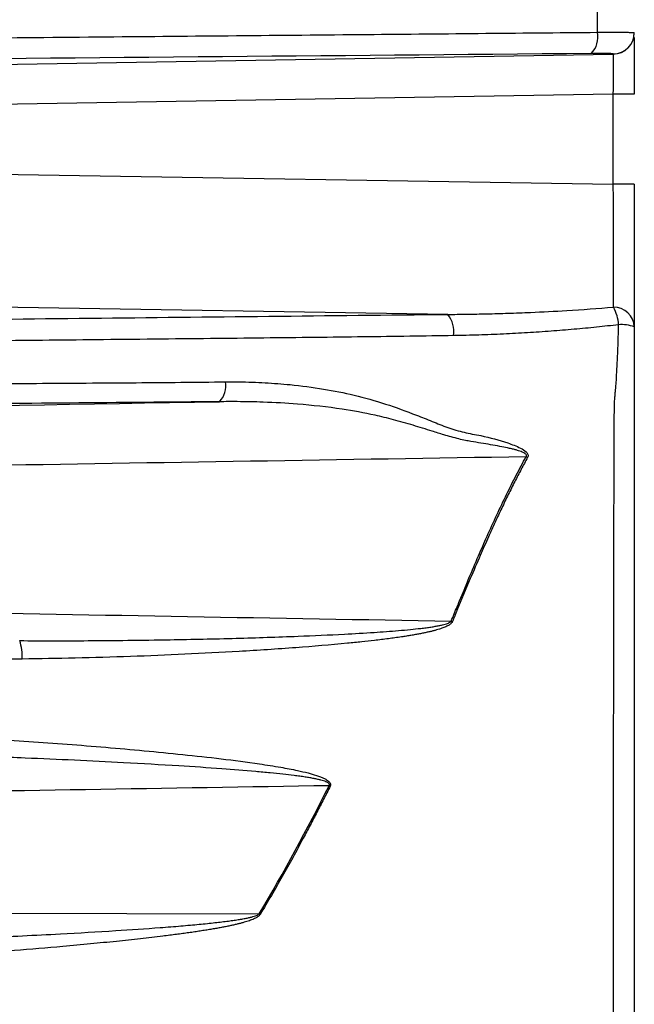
# Model space of a CAD drawing. Header units: millimetres. Extents: x 5 to 597, y 5 to 415.
# Tile 92 of 131: x 326.29 to 330.89, y 312.84 to 320.22. Entities that reach past the tile are written whole.
import ezdxf

# ---------------------------------------------------------------- set-up
doc = ezdxf.new("R2010")
doc.units = ezdxf.units.MM

msp = doc.modelspace()

# ---------------------------------------------------------------- linework, layer by layer
at = {"color": 7, "linetype": 'Continuous', "lineweight": 25}
for p, q in [((322.0219, 319.8116), (330.7323, 319.9597)), ((330.7323, 319.9597), (330.7323, 319.9614)), ((330.7323, 319.6599), (322.0219, 319.5118)), ((330.8896, 319.6599), (330.7323, 319.6599)), ((330.7323, 318.986), (330.7323, 319.6599)), ((322.0219, 319.1253), (330.7323, 318.986)), ((330.8896, 318.986), (330.7323, 318.986)), ((329.4919, 318.0098), (321.3359, 318.1402))]:
    msp.add_line(p, q, dxfattribs=at)
at = {"color": 7, "linetype": 'Continuous', "lineweight": 25, "flags": 128}
for points in [[(330.6137, 320.1233), (330.6139, 320.3067), (330.614, 320.4508)], [(321.3231, 313.5384), (325.1066, 313.5275), (328.0798, 313.5189)]]:
    msp.add_lwpolyline(points, dxfattribs=at)
at = {"color": 7, "linetype": 'Continuous', "lineweight": 25}
for centre, radius, start, end in [((330.4418, 320.0877), 0.1755, 315.41088, 11.7118), ((330.7296, 320.1213), 0.16, 270.98996, 359.99041), ((330.7296, 320.1197), 0.16, 270.98996, 359.99041), ((330.7358, 317.91), 0.1539, 2.34385, 91.05741), ((330.4682, 317.9138), 0.3044, 3.46221, 29.53813), ((329.338, 317.8811), 0.2006, 351.36168, 39.89426), ((330.7957, 317.6646), 0.2686, 69.56046, 95.0721), ((327.666, 317.4736), 0.165, 314.49698, 10.76448), ((329.9508, 316.6362), 0.3325, 65.22494, 67.46799), ((329.3194, 315.1883), 0.5604, 68.17409, 69.18413), ((325.9392, 315.4508), 0.3656, 356.45559, 18.3272), ((327.7928, 312.89), 1.7842, 62.67467, 62.97581), ((329.7875, 316.3129), 3.2745, 238.56672, 238.71554)]:
    msp.add_arc(centre, radius, start, end, dxfattribs=at)
for points, knots in [([(318.8475, 320.0175), (319.0143, 320.0189), (319.3443, 320.0218), (319.8331, 320.0261), (320.3993, 320.0309), (320.8325, 320.0346), (321.1369, 320.0371), (321.2587, 320.0382), (321.4724, 320.04), (321.7173, 320.0423), (321.9302, 320.044), (322.053, 320.0454), (322.1783, 320.0462), (322.3337, 320.0478), (322.7022, 320.0511), (323.498, 320.0584), (324.9494, 320.0716), (326.8078, 320.0884), (328.77, 320.1062), (330.0186, 320.1178), (330.6137, 320.1233)], [0, 0, 0, 0, 0.0425932, 0.0842648, 0.124993, 0.187492, 0.1953122, 0.2031171, 0.2187415, 0.2499897, 0.2656145, 0.2729702, 0.2812397, 0.2974872, 0.3124907, 0.3749917, 0.4999934, 0.6820661, 0.8484666, 1, 1, 1, 1]), ([(330.6137, 320.1233), (330.6228, 320.1234), (330.6414, 320.1235), (330.669, 320.1236), (330.6968, 320.1236), (330.7244, 320.1236), (330.7513, 320.1236), (330.7771, 320.1235), (330.8014, 320.1234), (330.8235, 320.1233), (330.8431, 320.1231), (330.8597, 320.1228), (330.8729, 320.1225), (330.8825, 320.1222), (330.8884, 320.1218), (330.8892, 320.1214), (330.8896, 320.1213)], [0, 0, 0, 0, 0.057563, 0.117924, 0.181041, 0.246832, 0.315166, 0.385866, 0.458703, 0.533398, 0.609625, 0.687017, 0.765173, 0.843675, 0.922092, 1, 1, 1, 1]), ([(330.8896, 320.0847), (330.8896, 320.0819), (330.8896, 320.0652), (330.8896, 319.9633), (330.8896, 319.8138), (330.8896, 319.7099), (330.8896, 319.6599)], [0, 0, 0, 0, 0.073517, 0.444081, 0.732486, 1, 1, 1, 1]), ([(330.5668, 319.9645), (328.6025, 319.9469), (326.6411, 319.9297), (324.1868, 319.908), (323.6958, 319.9036), (322.959, 319.897), (322.7134, 319.8948), (322.222, 319.8904), (321.976, 319.8882), (321.6081, 319.8849), (321.4857, 319.8839), (321.2412, 319.8818), (321.1194, 319.8808), (320.754, 319.8778), (320.5102, 319.8757), (319.778, 319.8696), (319.289, 319.8654), (318.7993, 319.8612)], [0, 0, 0, 0, 0.5, 0.5, 0.625, 0.625, 0.6875, 0.6875, 0.75, 0.75, 0.78125, 0.78125, 0.8125, 0.8125, 0.875, 0.875, 1, 1, 1, 1]), ([(330.7323, 319.9614), (330.7323, 319.962), (330.7284, 319.9626), (330.7129, 319.9636), (330.7015, 319.964), (330.6573, 319.9648), (330.615, 319.9649), (330.5668, 319.9645)], [0, 0, 0, 0, 0.25, 0.25, 0.5, 0.5, 1, 1, 1, 1]), ([(330.7323, 319.6599), (330.7324, 319.668), (330.7326, 319.6841), (330.7327, 319.7079), (330.7329, 319.7313), (330.733, 319.7539), (330.7332, 319.7757), (330.7333, 319.7967), (330.7333, 319.8166), (330.7334, 319.8354), (330.7334, 319.853), (330.7335, 319.8749), (330.7334, 319.8997), (330.7333, 319.9244), (330.7331, 319.9434), (330.7328, 319.9563), (330.7325, 319.9586), (330.7323, 319.9597)], [0, 0, 0, 0, 0.052402, 0.104274, 0.155615, 0.206427, 0.256709, 0.306461, 0.355685, 0.404381, 0.452548, 0.500187, 0.595914, 0.693756, 0.793717, 0.895797, 1, 1, 1, 1]), ([(330.733, 318.0638), (330.733, 318.0699), (330.7331, 318.0819), (330.7331, 318.1025), (330.7332, 318.1247), (330.7332, 318.1488), (330.7332, 318.1746), (330.7333, 318.2021), (330.7333, 318.2311), (330.7333, 318.2615), (330.7333, 318.2932), (330.7333, 318.3262), (330.7333, 318.3602), (330.7333, 318.3952), (330.7333, 318.4402), (330.7332, 318.4972), (330.7331, 318.5684), (330.733, 318.6447), (330.7329, 318.7256), (330.7327, 318.8102), (330.7326, 318.8974), (330.7324, 318.9564), (330.7323, 318.986)], [0, 0, 0, 0, 0.038683, 0.077471, 0.116323, 0.155196, 0.194047, 0.232834, 0.271515, 0.310048, 0.348392, 0.386509, 0.424359, 0.461907, 0.499118, 0.564585, 0.632668, 0.703057, 0.775397, 0.84929, 0.924307, 1, 1, 1, 1]), ([(330.8896, 318.986), (330.8896, 318.8715), (330.8896, 318.7574), (330.8896, 318.5953), (330.8896, 318.5425), (330.8896, 318.4394), (330.8896, 318.3896), (330.8896, 318.2955), (330.8896, 318.251), (330.8896, 318.1667), (330.8896, 318.1269), (330.8896, 318.0189), (330.8896, 317.9606), (330.8896, 317.9163)], [0, 0, 0, 0, 0.25, 0.25, 0.375, 0.375, 0.5, 0.5, 0.625, 0.625, 0.75, 0.75, 1, 1, 1, 1]), ([(329.4919, 318.0098), (329.5392, 318.0102), (329.6367, 318.011), (329.7873, 318.014), (329.9468, 318.0185), (330.1466, 318.0263), (330.4096, 318.0395), (330.6166, 318.0551), (330.733, 318.0638)], [0, 0, 0, 0, 0.114405, 0.235859, 0.364369, 0.499945, 0.718697, 1, 1, 1, 1]), ([(318.8038, 317.8905), (319.2483, 317.8957), (319.6923, 317.901), (320.3573, 317.9093), (320.5788, 317.9121), (320.9108, 317.9164), (321.0214, 317.9179), (321.2427, 317.9208), (321.3536, 317.9221), (321.6868, 317.9261), (321.9098, 317.9285), (322.356, 317.9332), (322.5791, 317.9355), (323.2482, 317.9427), (323.6942, 317.9475), (325.0316, 317.962), (325.9228, 317.9718), (327.2599, 317.9865), (327.7055, 317.9913), (328.5977, 318.0009), (329.0441, 318.0055), (329.4919, 318.0098)], [0, 0, 0, 0, 0.125, 0.125, 0.1875, 0.1875, 0.21875, 0.21875, 0.25, 0.25, 0.3125, 0.3125, 0.375, 0.375, 0.5, 0.5, 0.75, 0.75, 0.875, 0.875, 1, 1, 1, 1]), ([(330.772, 317.9322), (330.7171, 317.9261), (330.6059, 317.9137), (330.4372, 317.8978), (330.2646, 317.8837), (330.088, 317.8717), (329.9076, 317.8621), (329.7232, 317.8548), (329.5991, 317.8523), (329.5364, 317.851)], [0, 0, 0, 0, 0.133469, 0.270018, 0.409673, 0.552467, 0.698431, 0.847598, 1, 1, 1, 1]), ([(330.7405, 317.3431), (330.7416, 317.3566), (330.7436, 317.3809), (330.7465, 317.4151), (330.749, 317.4433), (330.751, 317.4662), (330.7526, 317.4846), (330.7552, 317.5203), (330.7587, 317.5806), (330.7638, 317.6771), (330.7687, 317.7961), (330.7708, 317.8845), (330.772, 317.9322)], [0, 0, 0, 0, 0.077403, 0.139432, 0.189509, 0.229828, 0.261714, 0.285902, 0.416316, 0.571455, 0.768762, 1, 1, 1, 1]), ([(330.8896, 317.9163), (330.8896, 317.8426), (330.8896, 317.7697), (330.8896, 317.6275), (330.8896, 317.5584), (330.8896, 317.425), (330.8896, 317.3605), (330.8896, 317.269), (330.8896, 317.2395), (330.8896, 317.1797), (330.8896, 317.1497), (330.8896, 316.8787), (330.8896, 316.6301), (330.8896, 316.1193), (330.8896, 315.8584), (330.8896, 315.3259), (330.8896, 315.0542), (330.8896, 314.6383), (330.8896, 314.4978), (330.8896, 314.2183), (330.8896, 314.0789), (330.8896, 313.6613), (330.8896, 313.384), (330.8896, 312.9697), (330.8896, 312.8319), (330.8896, 312.5567), (330.8896, 312.4199), (330.8896, 312.0165), (330.8896, 311.7551), (330.8896, 311.3741), (330.8896, 311.249), (330.8896, 311.0027), (330.8896, 310.8811), (330.8896, 310.5245), (330.8896, 310.3004), (330.8896, 309.8785), (330.8896, 309.6808), (330.8896, 309.4047), (330.8896, 309.3157), (330.8896, 309.1473), (330.8896, 309.0676), (330.8896, 308.8417), (330.8896, 308.7086), (330.8896, 308.5352), (330.8896, 308.4818), (330.8896, 308.3839), (330.8896, 308.3395), (330.8896, 308.2221), (330.8896, 308.1638), (330.8896, 308.0854), (330.8896, 308.0653), (330.8896, 308.0653)], [0, 0, 0, 0, 0.015625, 0.015625, 0.03125, 0.03125, 0.046875, 0.046875, 0.054687, 0.054687, 0.0625, 0.0625, 0.125, 0.125, 0.1875, 0.1875, 0.25, 0.25, 0.28125, 0.28125, 0.3125, 0.3125, 0.375, 0.375, 0.40625, 0.40625, 0.4375, 0.4375, 0.5, 0.5, 0.53125, 0.53125, 0.5625, 0.5625, 0.625, 0.625, 0.6875, 0.6875, 0.71875, 0.71875, 0.75, 0.75, 0.8125, 0.8125, 0.84375, 0.84375, 0.875, 0.875, 0.9375, 0.9375, 1, 1, 1, 1]), ([(329.5364, 317.851), (329.4268, 317.8493), (329.2017, 317.8459), (328.8554, 317.8412), (328.4911, 317.8368), (328.1088, 317.8325), (327.7085, 317.8283), (327.2901, 317.824), (326.7364, 317.8183), (326.0253, 317.8107), (325.1343, 317.8011), (324.0662, 317.7888), (323.0719, 317.778), (322.375, 317.7705), (322.0962, 317.7675), (321.9847, 317.7662), (321.7897, 317.7641), (321.5672, 317.7616), (321.3452, 317.7587), (321.2206, 317.7574), (321.1378, 317.756), (321.0825, 317.7555), (320.9858, 317.754), (320.6816, 317.7502), (320.1872, 317.7437), (319.522, 317.7355), (319.0777, 317.7302), (318.8517, 317.7275)], [0, 0, 0, 0, 0.030597, 0.062903, 0.096914, 0.132628, 0.170044, 0.209166, 0.249999, 0.325386, 0.408671, 0.499996, 0.624994, 0.687493, 0.695305, 0.703118, 0.718743, 0.749993, 0.765634, 0.781244, 0.785154, 0.789056, 0.796869, 0.812495, 0.874997, 0.936416, 1, 1, 1, 1]), ([(318.8565, 317.4331), (319.0134, 317.4345), (319.3235, 317.4373), (319.7825, 317.4413), (320.2297, 317.4451), (320.665, 317.4492), (320.9805, 317.4508), (321.1679, 317.4536), (321.2377, 317.4537), (321.3012, 317.4544), (321.441, 317.4555), (321.651, 317.4574), (321.8849, 317.4597), (322.041, 317.4608), (322.1347, 317.4621), (322.2767, 317.4629), (322.4971, 317.4653), (322.7795, 317.4678), (323.0593, 317.4704), (323.4983, 317.4745), (324.0938, 317.4795), (324.8425, 317.4841), (325.6137, 317.4885), (326.3847, 317.4931), (327.1325, 317.4979), (327.6051, 317.5023), (327.8282, 317.5044)], [0, 0, 0, 0, 0.052531, 0.103814, 0.153828, 0.202558, 0.24999, 0.259893, 0.265615, 0.273421, 0.28124, 0.312488, 0.343737, 0.359362, 0.364563, 0.374988, 0.406679, 0.438074, 0.469176, 0.499991, 0.584535, 0.667847, 0.749996, 0.842209, 0.925532, 1, 1, 1, 1]), ([(327.8282, 317.5044), (327.8618, 317.5045), (327.9285, 317.5048), (328.0273, 317.5025), (328.124, 317.4983), (328.2185, 317.492), (328.3648, 317.4792), (328.5559, 317.4544), (328.7944, 317.4071), (329.0261, 317.3416), (329.2197, 317.2707), (329.3556, 317.2167), (329.4337, 317.1848), (329.493, 317.1621), (329.5537, 317.1426), (329.6148, 317.1264), (329.6772, 317.1129), (329.7192, 317.1059), (329.7408, 317.1023)], [0, 0, 0, 0, 0.052191, 0.103276, 0.1532729, 0.2021971, 0.2500621, 0.3807577, 0.5003262, 0.6250643, 0.7494647, 0.8118464, 0.8431497, 0.8745012, 0.9058526, 0.9372578, 0.9677195, 1, 1, 1, 1]), ([(327.7817, 317.3559), (327.4071, 317.3525), (327.0329, 317.3492), (326.2848, 317.3426), (325.9108, 317.3393), (324.7885, 317.3293), (324.0396, 317.3226), (322.9153, 317.3125), (322.5405, 317.3091), (321.978, 317.304), (321.7906, 317.3023), (321.4167, 317.299), (321.2303, 317.2974), (320.3012, 317.2897), (319.5556, 317.2834), (318.8086, 317.2768)], [0, 0, 0, 0, 0.125, 0.125, 0.25, 0.25, 0.5, 0.5, 0.625, 0.625, 0.6875, 0.6875, 0.75, 0.75, 1, 1, 1, 1]), ([(330.0782, 316.9433), (330.0797, 316.9453), (330.0824, 316.9491), (330.0817, 316.9564), (330.0767, 316.963), (330.0682, 316.9695), (330.0561, 316.976), (330.0402, 316.9827), (330.0206, 316.9894), (329.9972, 316.9963), (329.97, 317.0033), (329.9316, 317.012), (329.879, 317.0225), (329.8126, 317.034), (329.74, 317.0462), (329.6769, 317.0558), (329.6218, 317.0659), (329.5731, 317.0773), (329.5192, 317.0913), (329.4525, 317.111), (329.3573, 317.1408), (329.2314, 317.1803), (329.0891, 317.2208), (328.9123, 317.264), (328.6732, 317.307), (328.3935, 317.338), (328.131, 317.3526), (327.9357, 317.3569), (327.8262, 317.3561), (327.7817, 317.3559)], [0, 0, 0, 0, 0.003293, 0.006285, 0.009769, 0.014288, 0.020099, 0.027325, 0.036027, 0.046242, 0.057991, 0.071289, 0.095672, 0.125115, 0.155722, 0.187791, 0.205007, 0.225868, 0.250412, 0.274632, 0.313019, 0.375405, 0.440377, 0.499906, 0.606506, 0.749925, 0.859801, 0.94311, 1, 1, 1, 1]), ([(329.7408, 317.1023), (329.8083, 317.086), (329.8756, 317.0686), (329.9741, 317.0358), (330.0068, 317.0239), (330.0525, 317.0005), (330.0674, 316.9918), (330.0852, 316.9745), (330.0904, 316.9678), (330.095, 316.9529), (330.0939, 316.9449), (330.0902, 316.9381)], [0, 0, 0, 0, 0.5, 0.5, 0.75, 0.75, 0.875, 0.875, 0.9375, 0.9375, 1, 1, 1, 1]), ([(329.5185, 315.7122), (329.5332, 315.7481), (329.5602, 315.8141), (329.597, 315.9035), (329.6266, 315.9748), (329.6675, 316.0726), (329.7198, 316.1955), (329.789, 316.3538), (329.8589, 316.5075), (329.932, 316.6605), (330.0045, 316.8055), (330.054, 316.8979), (330.0782, 316.9433)], [0, 0, 0, 0, 0.083183, 0.152635, 0.208355, 0.250345, 0.382731, 0.499984, 0.631521, 0.758688, 0.881507, 1, 1, 1, 1]), ([(330.0902, 316.9381), (330.0742, 316.9087), (330.0418, 316.8489), (329.9937, 316.7561), (329.9451, 316.6593), (329.896, 316.5581), (329.8464, 316.4525), (329.7927, 316.3345), (329.7308, 316.1937), (329.6523, 316.0102), (329.5832, 315.8443), (329.539, 315.7361), (329.5277, 315.7086)], [0, 0, 0, 0, 0.077116, 0.156664, 0.238684, 0.32322, 0.410318, 0.500026, 0.611582, 0.749665, 0.936332, 1, 1, 1, 1]), ([(326.2863, 315.5658), (326.3673, 315.5655), (326.5383, 315.5647), (326.8085, 315.5655), (327.1029, 315.568), (327.4723, 315.5733), (327.8971, 315.5828), (328.3325, 315.5968), (328.6771, 315.612), (328.9279, 315.6264), (329.0928, 315.6384), (329.2091, 315.6489), (329.2782, 315.6562), (329.3294, 315.6626), (329.3656, 315.6677), (329.3979, 315.6729), (329.4264, 315.6781), (329.4512, 315.6835), (329.4721, 315.6889), (329.4893, 315.6943), (329.5025, 315.7), (329.5126, 315.7053), (329.5167, 315.7101), (329.5185, 315.7122)], [0, 0, 0, 0, 0.074974, 0.158301, 0.249997, 0.347292, 0.49994, 0.642751, 0.749894, 0.818765, 0.8749, 0.902664, 0.926744, 0.939158, 0.950415, 0.960518, 0.969472, 0.977282, 0.983961, 0.989524, 0.994001, 0.99745, 1, 1, 1, 1]), ([(329.5277, 315.7086), (329.5266, 315.7064), (329.5243, 315.7017), (329.5186, 315.6952), (329.5112, 315.6888), (329.502, 315.6825), (329.491, 315.6763), (329.4782, 315.6701), (329.4636, 315.6639), (329.4471, 315.6578), (329.4288, 315.6518), (329.4087, 315.6457), (329.3867, 315.6398), (329.3629, 315.6339), (329.3373, 315.628), (329.3098, 315.6222), (329.2805, 315.6164), (329.2494, 315.6107), (329.2164, 315.605), (329.1817, 315.5993), (329.1253, 315.5907), (329.0459, 315.5797), (328.9465, 315.5674), (328.8442, 315.5562), (328.6483, 315.5364), (328.3421, 315.5108), (327.936, 315.4844), (327.5229, 315.4627), (327.114, 315.4461), (326.7075, 315.4338), (326.4369, 315.4301), (326.3042, 315.4282)], [0, 0, 0, 0, 0.002352, 0.005008, 0.008043, 0.011506, 0.015431, 0.019841, 0.024752, 0.030177, 0.036123, 0.042599, 0.049608, 0.057155, 0.065243, 0.073875, 0.083053, 0.092779, 0.103054, 0.11388, 0.125258, 0.155528, 0.18775, 0.217404, 0.250267, 0.369038, 0.500156, 0.624865, 0.750021, 0.87735, 1, 1, 1, 1]), ([(326.3042, 315.4282), (326.2328, 315.4275), (326.0863, 315.426), (325.8614, 315.4232), (325.6257, 315.4198), (325.3417, 315.4152), (324.9538, 315.408), (324.3899, 315.3951), (323.7832, 315.3779), (323.2892, 315.3616), (322.9726, 315.3502), (322.7943, 315.3438), (322.687, 315.3396), (322.6588, 315.3385)], [0, 0, 0, 0, 0.058028, 0.119035, 0.183047, 0.250091, 0.350792, 0.500127, 0.712596, 0.851113, 0.910157, 0.976397, 1, 1, 1, 1]), ([(324.0554, 314.881), (324.1003, 314.882), (324.192, 314.884), (324.3323, 314.8856), (324.4783, 314.886), (324.6668, 314.8851), (324.9087, 314.8811), (325.2918, 314.8701), (325.7777, 314.8482), (326.3539, 314.8122), (326.9306, 314.7686), (327.4111, 314.7238), (327.7952, 314.6817), (328.0399, 314.6498), (328.2309, 314.6198), (328.3521, 314.5969), (328.4413, 314.5764), (328.4981, 314.5604), (328.537, 314.5469), (328.5625, 314.5363), (328.5832, 314.5256), (328.5989, 314.5148), (328.6087, 314.5044), (328.614, 314.4946), (328.6154, 314.4842), (328.613, 314.4782), (328.6118, 314.4751)], [0, 0, 0, 0, 0.029456, 0.060112, 0.091967, 0.125018, 0.183414, 0.250016, 0.374991, 0.499982, 0.624996, 0.750005, 0.812517, 0.875024, 0.909633, 0.937534, 0.954763, 0.968788, 0.975674, 0.981316, 0.986662, 0.990722, 0.993512, 0.99582, 0.997877, 1, 1, 1, 1]), ([(328.6035, 314.4793), (328.6047, 314.4812), (328.6071, 314.4849), (328.6055, 314.492), (328.5998, 314.498), (328.5908, 314.5038), (328.5781, 314.5096), (328.5616, 314.5154), (328.5414, 314.5212), (328.5173, 314.527), (328.4894, 314.5328), (328.4577, 314.5386), (328.4222, 314.5444), (328.3828, 314.5501), (328.3277, 314.5574), (328.2537, 314.5661), (328.1581, 314.5759), (328.0055, 314.59), (327.7777, 314.6078), (327.448, 314.6298), (326.9574, 314.6575), (326.4148, 314.6833), (325.8594, 314.7045), (325.4217, 314.7182), (325.0242, 314.7271), (324.6682, 314.7319), (324.34, 314.7332), (324.1305, 314.7309), (324.0304, 314.7298)], [0, 0, 0, 0, 0.0014199, 0.0027241, 0.0043866, 0.0066679, 0.0096716, 0.0134423, 0.0180021, 0.0233633, 0.0295335, 0.0365177, 0.0443192, 0.0529405, 0.0623834, 0.0804964, 0.1013324, 0.1248945, 0.1801824, 0.2499157, 0.3398782, 0.4999518, 0.6035545, 0.7019905, 0.785486, 0.8629888, 0.9344945, 1, 1, 1, 1]), ([(328.6118, 314.4751), (328.5955, 314.4427), (328.5627, 314.3779), (328.5127, 314.2808), (328.462, 314.1836), (328.4016, 314.0697), (328.332, 313.9411), (328.2522, 313.7979), (328.1711, 313.656), (328.1152, 313.5618), (328.0871, 313.5144)], [0, 0, 0, 0, 0.099581, 0.199492, 0.299714, 0.400229, 0.552618, 0.699911, 0.849074, 1, 1, 1, 1]), ([(322.0972, 313.2232), (322.1804, 313.2241), (322.3551, 313.2258), (322.6296, 313.23), (322.9291, 313.2356), (323.2535, 313.2429), (323.693, 313.2541), (324.3088, 313.2724), (325.1185, 313.3012), (325.9024, 313.3346), (326.54, 313.3659), (326.9786, 313.3913), (327.2547, 313.4098), (327.4175, 313.4224), (327.4925, 313.4285), (327.563, 313.4347), (327.629, 313.4408), (327.6905, 313.4469), (327.7475, 313.453), (327.8, 313.4591), (327.848, 313.4652), (327.8916, 313.4712), (327.9307, 313.4772), (327.9653, 313.4832), (327.9954, 313.4891), (328.021, 313.495), (328.0422, 313.5008), (328.0588, 313.5066), (328.0714, 313.512), (328.0774, 313.5168), (328.0798, 313.5189)], [0, 0, 0, 0, 0.041702, 0.087555, 0.137559, 0.191715, 0.250023, 0.357641, 0.499988, 0.655304, 0.749961, 0.819134, 0.87497, 0.888248, 0.900781, 0.912568, 0.92361, 0.933908, 0.943462, 0.952272, 0.960339, 0.967664, 0.974248, 0.980094, 0.985203, 0.98958, 0.99323, 0.996165, 0.998405, 1, 1, 1, 1]), ([(328.0871, 313.5144), (328.0856, 313.5123), (328.0824, 313.5077), (328.0757, 313.5016), (328.0673, 313.4955), (328.0569, 313.4893), (328.0448, 313.4831), (328.0308, 313.477), (328.0149, 313.4708), (327.9971, 313.4646), (327.9775, 313.4585), (327.956, 313.4523), (327.9327, 313.4461), (327.9075, 313.4399), (327.8804, 313.4337), (327.8514, 313.4275), (327.8206, 313.4212), (327.7879, 313.415), (327.7533, 313.4088), (327.7169, 313.4025), (327.6786, 313.3963), (327.6384, 313.39), (327.5964, 313.3837), (327.5525, 313.3774), (327.5067, 313.3711), (327.459, 313.3647), (327.4095, 313.3583), (327.3201, 313.3472), (327.1871, 313.3317), (327.0066, 313.3124), (326.813, 313.2932), (326.4376, 313.2584), (325.869, 313.2121), (325.115, 313.1594), (324.3578, 313.1124), (323.7309, 313.0788), (323.236, 313.0556), (322.8945, 313.0416), (322.5971, 313.0308), (322.3477, 313.0228), (322.1902, 313.0194), (322.1158, 313.0178)], [0, 0, 0, 0, 0.001283, 0.002774, 0.004503, 0.00649, 0.008749, 0.011289, 0.014116, 0.017235, 0.020648, 0.024359, 0.02837, 0.032683, 0.037297, 0.042216, 0.047439, 0.052967, 0.058801, 0.064942, 0.071389, 0.078144, 0.085207, 0.092578, 0.100257, 0.108245, 0.116542, 0.125148, 0.153128, 0.183285, 0.215625, 0.250156, 0.371252, 0.500074, 0.627262, 0.749972, 0.813711, 0.874979, 0.921006, 0.962687, 1, 1, 1, 1])]:
    msp.add_open_spline(points, degree=3, knots=knots, dxfattribs=at)
for points in [[(321.7735, 317.2525), (323.7861, 317.2871), (325.789, 317.3216), (327.7817, 317.3559)], [(330.0782, 316.9433), (327.3311, 316.8983), (324.5642, 316.8529), (321.7788, 316.8073)], [(321.656, 315.8505), (324.2611, 315.8046), (326.8823, 315.7585), (329.5185, 315.7122)], [(328.6035, 314.4793), (326.1714, 314.439), (323.7373, 314.3986), (321.302, 314.3581)], [(328.0798, 313.5189), (328.2672, 313.8326), (328.4401, 314.1537), (328.6035, 314.4793)]]:
    msp.add_open_spline(points, degree=3, dxfattribs=at)
at = {"color": 8, "linetype": 'Continuous', "lineweight": 25}
msp.add_open_spline([(330.7307, 307.9336), (330.7307, 307.94), (330.7307, 307.9594), (330.7309, 308.1093), (330.7312, 308.3755), (330.7315, 308.7508), (330.7318, 309.2202), (330.7321, 309.7776), (330.7323, 310.4126), (330.7325, 311.1115), (330.7327, 311.8633), (330.7331, 312.6508), (330.7337, 313.4611), (330.7343, 314.2802), (330.735, 315.0915), (330.736, 315.9137), (330.7372, 316.5701), (330.7388, 317.0075), (330.7397, 317.1963), (330.7401, 317.2864), (330.7404, 317.3258), (330.7405, 317.3431)], degree=3, knots=[0, 0, 0, 0, 0.03127, 0.095578, 0.160408, 0.224716, 0.289348, 0.353961, 0.418309, 0.48315, 0.547473, 0.612138, 0.676639, 0.740982, 0.80579, 0.870068, 0.942494, 0.97463, 0.988822, 0.99508, 1, 1, 1, 1], dxfattribs=at)

doc.saveas('drawing.dxf')
